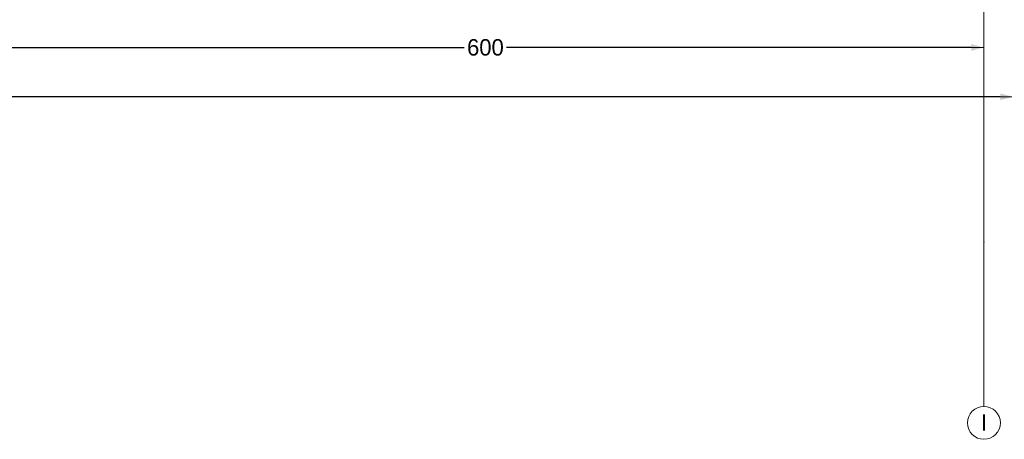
# Model space of a CAD drawing. Header units: inches. Extents: x -177438 to 34922, y -9538 to 55319.
# Tile 48 of 59: x 25906 to 31893, y -9538 to -6984. Entities that reach past the tile are written whole.
import ezdxf
from ezdxf.enums import TextEntityAlignment as Align

# ---------------------------------------------------------------- set-up
doc = ezdxf.new("R2010")
doc.units = ezdxf.units.IN
doc.header["$MEASUREMENT"] = 0
doc.layers.add('Dimensioning - General', color=7, linetype='Continuous')
doc.layers.add('Structural - Grid', color=7, linetype='Continuous')
doc.layers.add('Structural - Grid_Pen_No__81', color=7, linetype='Continuous', lineweight=20, true_color=0x6a6a6a)
doc.styles.add('GENERATED_STYLE_3', font='txt')
doc.dimstyles.new('GENERATED_STYLE__2', dxfattribs={"dimtxt": 100, "dimasz": 76, "dimexe": 0.18, "dimexo": 0.0625, "dimgap": 0, "dimtad": 0, "dimtih": 1, "dimtoh": 1, "dimdec": 0, "dimlfac": 0.1, "dimzin": 0, "dimdsep": 46, "dimtxsty": 'GENERATED_STYLE_3', "dimblk": 'ARROWHEAD_5', "dimblk1": 'ARROWHEAD_5', "dimblk2": 'ARROWHEAD_5', "dimcen": 0.09, "dimse1": 1, "dimse2": 1, "dimclrd": 7, "dimclre": 7, "dimclrt": 7, "dimadec": 0, "dimazin": 0, "dimtfac": 1, "dimtdec": 4, "dimtmove": 0, "dimatfit": 3, "dimfxl": 1, "dimtolj": 1, "dimtzin": 0, "dimarcsym": 0})

# ---------------------------------------------------------------- blocks, each defined once
blk = doc.blocks.new('Standard grid marker_2')
at = {"layer": 'Structural - Grid_Pen_No__81', "color": 251, "linetype": 'Continuous', "lineweight": 20, "true_color": 0x6a6a6a}
for q in [(0, 0), (27734.9, 0)]:
    blk.add_line((1000, 0), q, dxfattribs=at)
blk.add_circle((-100, 0), 100, dxfattribs=at)
blk.add_point((1000, 0), dxfattribs=at)
blk.add_point((1000, 0), dxfattribs=at)
at = {"layer": 'Structural - Grid_Pen_No__81', "color": 251, "lineweight": 20, "true_color": 0x6a6a6a, "style": 'GENERATED_STYLE_3'}
for tag, p in [('AC_MarkerText_1_0', (-1.5, -46.7)), ('AC_MarkerText_1_1', (28933.4, -46.7))]:
    blk.add_attdef(tag, text='', height=100, rotation=270, dxfattribs=at).set_placement(p, align=Align.TOP_CENTER)
blk = doc.blocks.new('ARROWHEAD_5')
at = {"linetype": 'Continuous', "lineweight": 0}
blk.add_hatch(color=0, dxfattribs=at).paths.add_polyline_path([(-1, 0.2679), (0, 0), (-1, -0.2679)])
at = {"color": 0, "linetype": 'Continuous', "lineweight": 0}
blk.add_line((0, 0), (-1, 0), dxfattribs=at)
blk = doc.blocks.new('*D182')
at = {"layer": 'Defpoints', "color": 0, "linetype": 'Continuous', "transparency": 16777216}
for p in [(31768.7, -7048.9), (25768.7, -7152.7), (25768.7, -7480.3)]:
    blk.add_point(p, dxfattribs=at)
at = {"layer": 'Dimensioning - General', "color": 7, "linetype": 'Continuous', "lineweight": -2, "transparency": 16777216}
for p, q in [((25844.7, -7152.7), (28609.2, -7152.7)), ((31692.7, -7152.7), (28866.4, -7152.7))]:
    blk.add_line(p, q, dxfattribs=at)
at = {"layer": 'Dimensioning - General', "color": 7, "linetype": 'Continuous', "lineweight": -2, "transparency": 16777216, "xscale": 76.00000000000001, "yscale": 76.00000000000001, "zscale": 76.00000000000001, "rotation": 180}
blk.add_blockref('ARROWHEAD_5', (25768.7, -7152.7), dxfattribs=at)
at = {"layer": 'Dimensioning - General', "color": 7, "linetype": 'Continuous', "lineweight": -2, "transparency": 16777216, "xscale": 76.00000000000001, "yscale": 76.00000000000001, "zscale": 76.00000000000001}
blk.add_blockref('ARROWHEAD_5', (31768.7, -7152.7), dxfattribs=at)
at = {"layer": 'Dimensioning - General', "color": 7, "linetype": 'Continuous', "lineweight": 13, "transparency": 16777216, "insert": (28737.8, -7152.7), "char_height": 100, "attachment_point": 5, "style": 'GENERATED_STYLE_3'}
blk.add_mtext('\\A1;600', dxfattribs=at)
blk = doc.blocks.new('*D190')
at = {"layer": 'Defpoints', "color": 0, "linetype": 'Continuous', "transparency": 16777216}
for p in [(-16406.3, -6552.7), (31943.7, -6552.7), (-16406.3, -7452.7)]:
    blk.add_point(p, dxfattribs=at)
at = {"layer": 'Dimensioning - General', "color": 7, "linetype": 'Continuous', "lineweight": -2, "transparency": 16777216}
for p, q in [((-16330.3, -7452.7), (7571.2, -7452.7)), ((31867.7, -7452.7), (7923.5, -7452.7))]:
    blk.add_line(p, q, dxfattribs=at)
at = {"layer": 'Dimensioning - General', "color": 7, "linetype": 'Continuous', "lineweight": -2, "transparency": 16777216, "xscale": 76.00000000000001, "yscale": 76.00000000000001, "zscale": 76.00000000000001, "rotation": 180}
blk.add_blockref('ARROWHEAD_5', (-16406.3, -7452.7), dxfattribs=at)
at = {"layer": 'Dimensioning - General', "color": 7, "linetype": 'Continuous', "lineweight": -2, "transparency": 16777216, "xscale": 76.00000000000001, "yscale": 76.00000000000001, "zscale": 76.00000000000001}
blk.add_blockref('ARROWHEAD_5', (31943.7, -7452.7), dxfattribs=at)
at = {"layer": 'Dimensioning - General', "color": 7, "linetype": 'Continuous', "lineweight": 13, "transparency": 16777216, "insert": (7747.4, -7452.7), "char_height": 100, "attachment_point": 5, "style": 'GENERATED_STYLE_3'}
blk.add_mtext('\\A1;4835', dxfattribs=at)

msp = doc.modelspace()

# ---------------------------------------------------------------- block references
at = {"layer": 'Structural - Grid', "color": 8, "linetype": 'Continuous', "lineweight": 15}
ref = msp.add_blockref('Standard grid marker_2', (31768.71602, -9337.64184), dxfattribs=dict(at, zscale=1000, rotation=90))
ref.add_attrib('AC_MarkerText_1', 'I', dxfattribs={"layer": 'Structural - Grid_Pen_No__81', "color": 251, "lineweight": 20, "true_color": 0x6a6a6a, "height": 100, "rotation": 360, "style": 'GENERATED_STYLE_3'}).set_placement((31768.71602, -9385.82367), align=Align.TOP_CENTER)

# ---------------------------------------------------------------- dimensions: what is measured, and where the dimension line sits
at = {"layer": 'Dimensioning - General', "color": 7, "linetype": 'Continuous', "lineweight": 13}
for base, p1, p2, picture, middle in [((-16406.28398, -7452.71606), (31943.71602, -6552.71606), (-16406.28398, -6552.71606), '*D190', (7747.35252, -7452.71606)), ((25768.71602, -7152.71606), (31768.71602, -7048.88206), (25768.71602, -7480.33458), '*D182', (28737.77953, -7152.71606))]:
    dim = msp.add_linear_dim(base=base, p1=p1, p2=p2, angle=180, dimstyle='GENERATED_STYLE__2', dxfattribs=at)
    dim.commit()
    dim.dimension.update_dxf_attribs({"geometry": picture, "text_midpoint": middle, "dimtype": 160})

doc.saveas('drawing.dxf')
